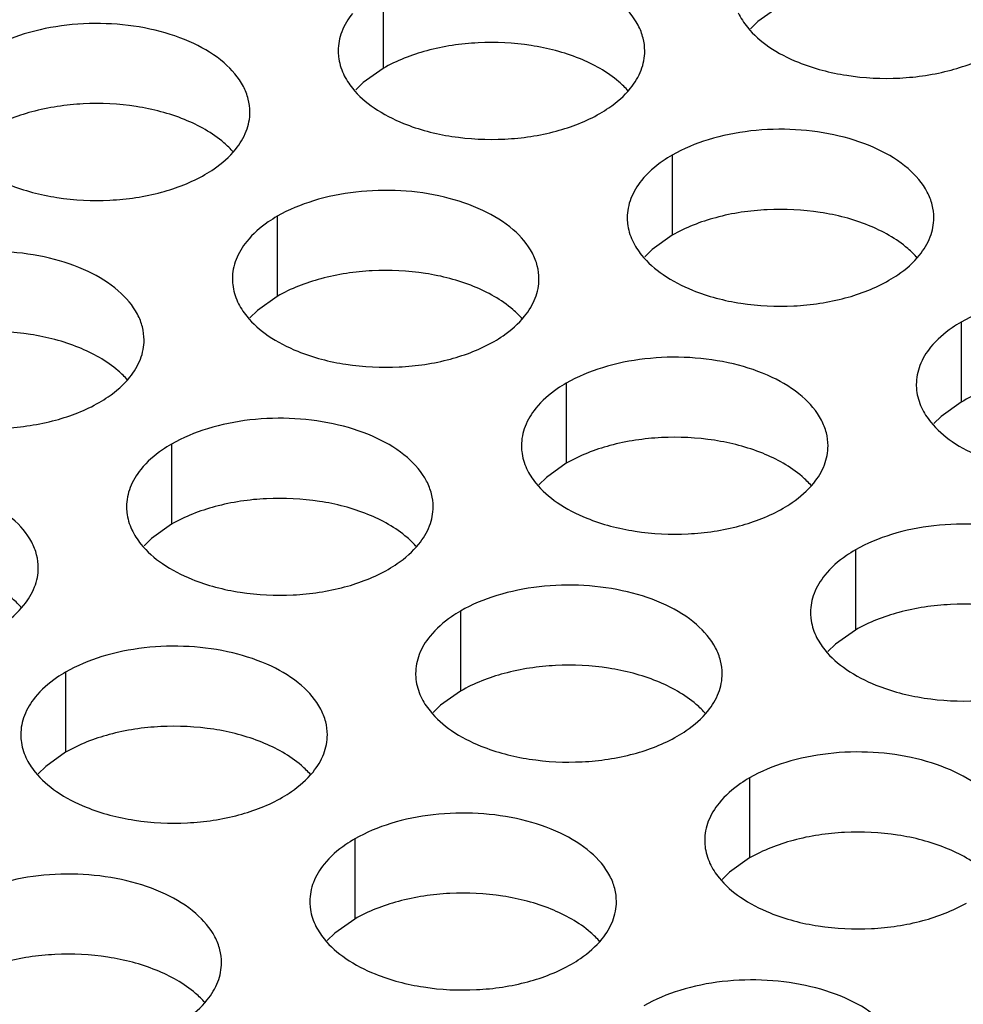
# Model space of a CAD drawing. Header units: inches. Extents: x 0 to 34, y 0 to 22.
# Tile 69 of 155: x 16.908 to 17.062, y 19.073 to 19.233. Entities that reach past the tile are written whole.
import ezdxf

# ---------------------------------------------------------------- set-up
doc = ezdxf.new("R2010")
doc.units = ezdxf.units.IN
doc.header["$LTSCALE"] = 1.87
doc.header["$MEASUREMENT"] = 0
doc.layers.add('02___PRT_ALL_AXES', color=7, linetype='CONTINUOUS')

msp = doc.modelspace()

# ---------------------------------------------------------------- linework, layer by layer
at = {"layer": '02___PRT_ALL_AXES', "color": 7, "linetype": 'CONTINUOUS'}
for p, q in [((16.96751, 19.23857), (16.96751, 19.2255)), ((17.03191, 19.23547), (17.02865, 19.23315)), ((17.02865, 19.23315), (17.02744, 19.23196)), ((16.96751, 19.2255), (16.96426, 19.22319)), ((16.96426, 19.22319), (16.96305, 19.222)), ((17.01465, 19.21135), (17.01465, 19.19829)), ((16.95026, 19.20139), (16.95026, 19.18832)), ((17.01465, 19.19829), (17.0114, 19.19597)), ((17.0114, 19.19597), (17.01019, 19.19478)), ((16.95026, 19.18832), (16.94701, 19.18601)), ((16.94701, 19.18601), (16.94579, 19.18482)), ((17.06179, 19.18413), (17.06179, 19.17107)), ((16.9974, 19.17417), (16.9974, 19.1611)), ((17.06179, 19.17107), (17.05854, 19.16875)), ((17.05854, 19.16875), (17.05733, 19.16756)), ((16.933, 19.16421), (16.933, 19.15114)), ((16.9974, 19.1611), (16.99415, 19.15879)), ((16.99415, 19.15879), (16.99293, 19.1576)), ((16.933, 19.15114), (16.92975, 19.14883)), ((16.92975, 19.14883), (16.92854, 19.14763)), ((17.04454, 19.14695), (17.04454, 19.13389)), ((16.98015, 19.13699), (16.98015, 19.12392)), ((17.04454, 19.13389), (17.04129, 19.13157)), ((17.04129, 19.13157), (17.04007, 19.13038)), ((16.91575, 19.12702), (16.91575, 19.11396)), ((16.98015, 19.12392), (16.97689, 19.12161)), ((16.97689, 19.12161), (16.97568, 19.12042)), ((16.91575, 19.11396), (16.9125, 19.11164)), ((16.9125, 19.11164), (16.91128, 19.11045)), ((17.02729, 19.10977), (17.02729, 19.09671)), ((16.96289, 19.09981), (16.96289, 19.08674)), ((17.02729, 19.09671), (17.02403, 19.09439)), ((17.02403, 19.09439), (17.02282, 19.0932)), ((16.96289, 19.08674), (16.95964, 19.08443)), ((16.95964, 19.08443), (16.95842, 19.08324))]:
    msp.add_line(p, q, dxfattribs=at)
at = {"layer": '02___PRT_ALL_AXES', "color": 3, "linetype": 'CONTINUOUS'}
for points, knots in [([(17.01019, 19.22835), (17.01019, 19.22906), (17.01, 19.23052), (17.00885, 19.23343), (17.00593, 19.23679), (17.00091, 19.23984), (16.99464, 19.24194), (16.98761, 19.24293), (16.98039, 19.24273), (16.97356, 19.24136), (16.96936, 19.23964), (16.96751, 19.23857)], [0, 0, 0, 0, 0.042883, 0.087524, 0.186914, 0.304219, 0.43794, 0.582356, 0.729558, 0.871282, 1, 1, 1, 1]), ([(16.96253, 19.23446), (16.96181, 19.23357), (16.96064, 19.23165), (16.96019, 19.22943), (16.96019, 19.22837)], [0, 0, 0, 0, 0.520681, 1, 1, 1, 1]), ([(17.02544, 19.23459), (17.02583, 19.23374), (17.02721, 19.23161), (17.03052, 19.22874), (17.03356, 19.22718), (17.03525, 19.2265)], [0, 0, 0, 0, 0.215502, 0.580331, 1, 1, 1, 1]), ([(16.9458, 19.21839), (16.9458, 19.2191), (16.94561, 19.22056), (16.94446, 19.22347), (16.94153, 19.22683), (16.93651, 19.22988), (16.93024, 19.23198), (16.92322, 19.23297), (16.91599, 19.23277), (16.90916, 19.2314), (16.90497, 19.22967), (16.90312, 19.2286)], [0, 0, 0, 0, 0.042883, 0.087524, 0.186914, 0.304219, 0.43794, 0.582356, 0.729558, 0.871282, 1, 1, 1, 1]), ([(16.96019, 19.22837), (16.96019, 19.22805), (16.96026, 19.22677), (16.96064, 19.2255), (16.96104, 19.22462)], [0, 0, 0, 0, 0.245663, 1, 1, 1, 1]), ([(17.00785, 19.22226), (17.00857, 19.22315), (17.00975, 19.22507), (17.01019, 19.22729), (17.01019, 19.22835)], [0, 0, 0, 0, 0.520681, 1, 1, 1, 1]), ([(17.03525, 19.2265), (17.03777, 19.22548), (17.04325, 19.22407), (17.05172, 19.22366), (17.05996, 19.22488), (17.06505, 19.22684), (17.06726, 19.22812)], [0, 0, 0, 0, 0.247189, 0.509885, 0.767301, 1, 1, 1, 1]), ([(16.96104, 19.22462), (16.96144, 19.22378), (16.96281, 19.22165), (16.96613, 19.21877), (16.96917, 19.21722), (16.97085, 19.21654)], [0, 0, 0, 0, 0.215502, 0.580331, 1, 1, 1, 1]), ([(17.00287, 19.21815), (17.00337, 19.21844), (17.0052, 19.21959), (17.00686, 19.22103), (17.00785, 19.22226)], [0, 0, 0, 0, 0.268123, 1, 1, 1, 1]), ([(16.94345, 19.2123), (16.94418, 19.21319), (16.94535, 19.21511), (16.9458, 19.21733), (16.9458, 19.21839)], [0, 0, 0, 0, 0.520681, 1, 1, 1, 1]), ([(16.97085, 19.21654), (16.97337, 19.21552), (16.97885, 19.21411), (16.98733, 19.2137), (16.99556, 19.21492), (17.00065, 19.21687), (17.00287, 19.21815)], [0, 0, 0, 0, 0.247189, 0.509885, 0.767301, 1, 1, 1, 1]), ([(17.05733, 19.20113), (17.05733, 19.20184), (17.05714, 19.2033), (17.05599, 19.20621), (17.05307, 19.20958), (17.04805, 19.21263), (17.04178, 19.21472), (17.03475, 19.21571), (17.02753, 19.21551), (17.0207, 19.21415), (17.0165, 19.21242), (17.01465, 19.21135)], [0, 0, 0, 0, 0.042883, 0.087524, 0.186914, 0.304219, 0.43794, 0.582356, 0.729558, 0.871282, 1, 1, 1, 1]), ([(16.93847, 19.20819), (16.93898, 19.20848), (16.9408, 19.20963), (16.94246, 19.21107), (16.94345, 19.2123)], [0, 0, 0, 0, 0.268123, 1, 1, 1, 1]), ([(17.01465, 19.21135), (17.01415, 19.21106), (17.01233, 19.20991), (17.01067, 19.20847), (17.00967, 19.20724)], [0, 0, 0, 0, 0.268123, 1, 1, 1, 1]), ([(16.90646, 19.20657), (16.90898, 19.20556), (16.91446, 19.20414), (16.92293, 19.20374), (16.93116, 19.20495), (16.93626, 19.20691), (16.93847, 19.20819)], [0, 0, 0, 0, 0.247189, 0.509885, 0.767301, 1, 1, 1, 1]), ([(17.00967, 19.20724), (17.00895, 19.20635), (17.00778, 19.20443), (17.00733, 19.20221), (17.00733, 19.20115)], [0, 0, 0, 0, 0.520681, 1, 1, 1, 1]), ([(16.99294, 19.19117), (16.99294, 19.19188), (16.99275, 19.19334), (16.9916, 19.19625), (16.98867, 19.19961), (16.98365, 19.20266), (16.97738, 19.20476), (16.97036, 19.20575), (16.96313, 19.20555), (16.9563, 19.20418), (16.95211, 19.20245), (16.95026, 19.20139)], [0, 0, 0, 0, 0.042883, 0.087524, 0.186914, 0.304219, 0.43794, 0.582356, 0.729558, 0.871282, 1, 1, 1, 1]), ([(16.95026, 19.20139), (16.94976, 19.2011), (16.94793, 19.19995), (16.94627, 19.19851), (16.94528, 19.19728)], [0, 0, 0, 0, 0.268123, 1, 1, 1, 1]), ([(17.00733, 19.20115), (17.00733, 19.20084), (17.0074, 19.19955), (17.00778, 19.19829), (17.00818, 19.19741)], [0, 0, 0, 0, 0.245663, 1, 1, 1, 1]), ([(17.05499, 19.19504), (17.05571, 19.19594), (17.05689, 19.19785), (17.05733, 19.20007), (17.05733, 19.20113)], [0, 0, 0, 0, 0.520681, 1, 1, 1, 1]), ([(16.94528, 19.19728), (16.94456, 19.19639), (16.94338, 19.19447), (16.94294, 19.19225), (16.94294, 19.19119)], [0, 0, 0, 0, 0.520681, 1, 1, 1, 1]), ([(17.00818, 19.19741), (17.00858, 19.19656), (17.00996, 19.19443), (17.01327, 19.19156), (17.01631, 19.19), (17.01799, 19.18932)], [0, 0, 0, 0, 0.215502, 0.580331, 1, 1, 1, 1]), ([(16.92854, 19.18121), (16.92854, 19.18192), (16.92835, 19.18338), (16.9272, 19.18629), (16.92428, 19.18965), (16.91926, 19.1927), (16.91299, 19.1948), (16.90596, 19.19579), (16.89874, 19.19559), (16.89191, 19.19422), (16.88771, 19.19249), (16.88586, 19.19142)], [0, 0, 0, 0, 0.042883, 0.087524, 0.186914, 0.304219, 0.43794, 0.582356, 0.729558, 0.871282, 1, 1, 1, 1]), ([(17.05001, 19.19094), (17.05051, 19.19122), (17.05234, 19.19237), (17.054, 19.19381), (17.05499, 19.19504)], [0, 0, 0, 0, 0.268123, 1, 1, 1, 1]), ([(16.94294, 19.19119), (16.94294, 19.19087), (16.94301, 19.18959), (16.94338, 19.18832), (16.94379, 19.18744)], [0, 0, 0, 0, 0.245663, 1, 1, 1, 1]), ([(16.99059, 19.18508), (16.99132, 19.18597), (16.99249, 19.18789), (16.99294, 19.19011), (16.99294, 19.19117)], [0, 0, 0, 0, 0.520681, 1, 1, 1, 1]), ([(17.01799, 19.18932), (17.02051, 19.1883), (17.02599, 19.18689), (17.03447, 19.18648), (17.0427, 19.1877), (17.0478, 19.18966), (17.05001, 19.19094)], [0, 0, 0, 0, 0.247189, 0.509885, 0.767301, 1, 1, 1, 1]), ([(17.10447, 19.17391), (17.10447, 19.17463), (17.10428, 19.17609), (17.10313, 19.179), (17.10021, 19.18236), (17.09519, 19.18541), (17.08892, 19.18751), (17.08189, 19.18849), (17.07467, 19.1883), (17.06784, 19.18693), (17.06365, 19.1852), (17.06179, 19.18413)], [0, 0, 0, 0, 0.042883, 0.087524, 0.186914, 0.304219, 0.43794, 0.582356, 0.729558, 0.871282, 1, 1, 1, 1]), ([(16.94379, 19.18744), (16.94418, 19.1866), (16.94556, 19.18447), (16.94887, 19.18159), (16.95192, 19.18004), (16.9536, 19.17936)], [0, 0, 0, 0, 0.215502, 0.580331, 1, 1, 1, 1]), ([(16.98561, 19.18097), (16.98612, 19.18126), (16.98794, 19.18241), (16.9896, 19.18385), (16.99059, 19.18508)], [0, 0, 0, 0, 0.268123, 1, 1, 1, 1]), ([(17.06179, 19.18413), (17.06129, 19.18384), (17.05947, 19.18269), (17.05781, 19.18125), (17.05681, 19.18002)], [0, 0, 0, 0, 0.268123, 1, 1, 1, 1]), ([(16.9262, 19.17512), (16.92692, 19.17601), (16.9281, 19.17793), (16.92854, 19.18015), (16.92854, 19.18121)], [0, 0, 0, 0, 0.520681, 1, 1, 1, 1]), ([(16.9536, 19.17936), (16.95612, 19.17834), (16.9616, 19.17693), (16.97007, 19.17652), (16.97831, 19.17774), (16.9834, 19.17969), (16.98561, 19.18097)], [0, 0, 0, 0, 0.247189, 0.509885, 0.767301, 1, 1, 1, 1]), ([(17.05681, 19.18002), (17.05609, 19.17913), (17.05492, 19.17721), (17.05447, 19.17499), (17.05447, 19.17393)], [0, 0, 0, 0, 0.520681, 1, 1, 1, 1]), ([(17.04008, 19.16395), (17.04008, 19.16466), (17.03989, 19.16612), (17.03874, 19.16903), (17.03581, 19.17239), (17.03079, 19.17544), (17.02453, 19.17754), (17.0175, 19.17853), (17.01027, 19.17833), (17.00344, 19.17696), (16.99925, 19.17524), (16.9974, 19.17417)], [0, 0, 0, 0, 0.042883, 0.087524, 0.186914, 0.304219, 0.43794, 0.582356, 0.729558, 0.871282, 1, 1, 1, 1]), ([(16.92122, 19.17101), (16.92172, 19.1713), (16.92355, 19.17245), (16.92521, 19.17389), (16.9262, 19.17512)], [0, 0, 0, 0, 0.268123, 1, 1, 1, 1]), ([(16.9974, 19.17417), (16.9969, 19.17388), (16.99507, 19.17273), (16.99341, 19.17129), (16.99242, 19.17006)], [0, 0, 0, 0, 0.268123, 1, 1, 1, 1]), ([(17.05447, 19.17393), (17.05447, 19.17362), (17.05454, 19.17233), (17.05492, 19.17107), (17.05532, 19.17019)], [0, 0, 0, 0, 0.245663, 1, 1, 1, 1]), ([(16.8892, 19.16939), (16.89172, 19.16837), (16.8972, 19.16696), (16.90568, 19.16655), (16.91391, 19.16777), (16.919, 19.16973), (16.92122, 19.17101)], [0, 0, 0, 0, 0.247189, 0.509885, 0.767301, 1, 1, 1, 1]), ([(17.05532, 19.17019), (17.05572, 19.16934), (17.0571, 19.16721), (17.06041, 19.16434), (17.06345, 19.16278), (17.06513, 19.1621)], [0, 0, 0, 0, 0.215502, 0.580331, 1, 1, 1, 1]), ([(16.99242, 19.17006), (16.9917, 19.16917), (16.99052, 19.16725), (16.99008, 19.16503), (16.99008, 19.16397)], [0, 0, 0, 0, 0.520681, 1, 1, 1, 1]), ([(16.97568, 19.15399), (16.97568, 19.1547), (16.97549, 19.15616), (16.97434, 19.15907), (16.97142, 19.16243), (16.9664, 19.16548), (16.96013, 19.16758), (16.9531, 19.16857), (16.94588, 19.16837), (16.93905, 19.167), (16.93486, 19.16527), (16.933, 19.16421)], [0, 0, 0, 0, 0.042883, 0.087524, 0.186914, 0.304219, 0.43794, 0.582356, 0.729558, 0.871282, 1, 1, 1, 1]), ([(16.933, 19.16421), (16.9325, 19.16392), (16.93068, 19.16277), (16.92902, 19.16133), (16.92802, 19.1601)], [0, 0, 0, 0, 0.268123, 1, 1, 1, 1]), ([(16.99008, 19.16397), (16.99008, 19.16365), (16.99015, 19.16237), (16.99052, 19.16111), (16.99093, 19.16023)], [0, 0, 0, 0, 0.245663, 1, 1, 1, 1]), ([(17.03774, 19.15786), (17.03846, 19.15875), (17.03963, 19.16067), (17.04008, 19.16289), (17.04008, 19.16395)], [0, 0, 0, 0, 0.520681, 1, 1, 1, 1]), ([(16.92802, 19.1601), (16.9273, 19.15921), (16.92613, 19.15729), (16.92568, 19.15507), (16.92568, 19.15401)], [0, 0, 0, 0, 0.520681, 1, 1, 1, 1]), ([(16.99093, 19.16023), (16.99132, 19.15938), (16.9927, 19.15725), (16.99601, 19.15437), (16.99906, 19.15282), (17.00074, 19.15214)], [0, 0, 0, 0, 0.215502, 0.580331, 1, 1, 1, 1]), ([(16.91129, 19.14403), (16.91129, 19.14474), (16.9111, 19.1462), (16.90995, 19.14911), (16.90702, 19.15247), (16.902, 19.15552), (16.89574, 19.15762), (16.88871, 19.1586), (16.88148, 19.15841), (16.87465, 19.15704), (16.87046, 19.15531), (16.86861, 19.15424)], [0, 0, 0, 0, 0.042883, 0.087524, 0.186914, 0.304219, 0.43794, 0.582356, 0.729558, 0.871282, 1, 1, 1, 1]), ([(17.03276, 19.15375), (17.03326, 19.15404), (17.03508, 19.15519), (17.03674, 19.15663), (17.03774, 19.15786)], [0, 0, 0, 0, 0.268123, 1, 1, 1, 1]), ([(16.92568, 19.15401), (16.92568, 19.15369), (16.92575, 19.15241), (16.92613, 19.15114), (16.92653, 19.15026)], [0, 0, 0, 0, 0.245663, 1, 1, 1, 1]), ([(16.97334, 19.1479), (16.97406, 19.14879), (16.97524, 19.15071), (16.97568, 19.15293), (16.97568, 19.15399)], [0, 0, 0, 0, 0.520681, 1, 1, 1, 1]), ([(17.00074, 19.15214), (17.00326, 19.15112), (17.00874, 19.14971), (17.01721, 19.1493), (17.02545, 19.15052), (17.03054, 19.15248), (17.03276, 19.15375)], [0, 0, 0, 0, 0.247189, 0.509885, 0.767301, 1, 1, 1, 1]), ([(17.08722, 19.13673), (17.08722, 19.13745), (17.08703, 19.1389), (17.08588, 19.14182), (17.08295, 19.14518), (17.07793, 19.14823), (17.07167, 19.15033), (17.06464, 19.15131), (17.05741, 19.15111), (17.05058, 19.14975), (17.04639, 19.14802), (17.04454, 19.14695)], [0, 0, 0, 0, 0.042883, 0.087524, 0.186914, 0.304219, 0.43794, 0.582356, 0.729558, 0.871282, 1, 1, 1, 1]), ([(16.92653, 19.15026), (16.92693, 19.14942), (16.92831, 19.14729), (16.93162, 19.14441), (16.93466, 19.14285), (16.93634, 19.14217)], [0, 0, 0, 0, 0.215502, 0.580331, 1, 1, 1, 1]), ([(16.96836, 19.14379), (16.96886, 19.14408), (16.97069, 19.14523), (16.97235, 19.14667), (16.97334, 19.1479)], [0, 0, 0, 0, 0.268123, 1, 1, 1, 1]), ([(17.04454, 19.14695), (17.04404, 19.14666), (17.04221, 19.14551), (17.04055, 19.14407), (17.03956, 19.14284)], [0, 0, 0, 0, 0.268123, 1, 1, 1, 1]), ([(16.90894, 19.13794), (16.90967, 19.13883), (16.91084, 19.14075), (16.91129, 19.14297), (16.91129, 19.14403)], [0, 0, 0, 0, 0.520681, 1, 1, 1, 1]), ([(16.93634, 19.14217), (16.93886, 19.14116), (16.94434, 19.13974), (16.95282, 19.13934), (16.96105, 19.14056), (16.96615, 19.14251), (16.96836, 19.14379)], [0, 0, 0, 0, 0.247189, 0.509885, 0.767301, 1, 1, 1, 1]), ([(17.02282, 19.12677), (17.02282, 19.12748), (17.02263, 19.12894), (17.02148, 19.13185), (17.01856, 19.13521), (17.01354, 19.13826), (17.00727, 19.14036), (17.00024, 19.14135), (16.99302, 19.14115), (16.98619, 19.13978), (16.982, 19.13806), (16.98015, 19.13699)], [0, 0, 0, 0, 0.042883, 0.087524, 0.186914, 0.304219, 0.43794, 0.582356, 0.729558, 0.871282, 1, 1, 1, 1]), ([(17.03956, 19.14284), (17.03884, 19.14195), (17.03766, 19.14003), (17.03722, 19.13781), (17.03722, 19.13675)], [0, 0, 0, 0, 0.520681, 1, 1, 1, 1]), ([(16.90396, 19.13383), (16.90447, 19.13412), (16.90629, 19.13527), (16.90795, 19.13671), (16.90894, 19.13794)], [0, 0, 0, 0, 0.268123, 1, 1, 1, 1]), ([(16.98015, 19.13699), (16.97964, 19.1367), (16.97782, 19.13555), (16.97616, 19.13411), (16.97517, 19.13288)], [0, 0, 0, 0, 0.268123, 1, 1, 1, 1]), ([(17.03722, 19.13675), (17.03722, 19.13644), (17.03729, 19.13515), (17.03766, 19.13389), (17.03807, 19.13301)], [0, 0, 0, 0, 0.245663, 1, 1, 1, 1]), ([(16.97517, 19.13288), (16.97444, 19.13199), (16.97327, 19.13007), (16.97282, 19.12785), (16.97282, 19.12679)], [0, 0, 0, 0, 0.520681, 1, 1, 1, 1]), ([(17.03807, 19.13301), (17.03846, 19.13216), (17.03984, 19.13003), (17.04315, 19.12716), (17.0462, 19.1256), (17.04788, 19.12492)], [0, 0, 0, 0, 0.215502, 0.580331, 1, 1, 1, 1]), ([(16.95843, 19.11681), (16.95843, 19.11752), (16.95824, 19.11898), (16.95709, 19.12189), (16.95416, 19.12525), (16.94914, 19.1283), (16.94288, 19.1304), (16.93585, 19.13139), (16.92862, 19.13119), (16.92179, 19.12982), (16.9176, 19.12809), (16.91575, 19.12702)], [0, 0, 0, 0, 0.042883, 0.087524, 0.186914, 0.304219, 0.43794, 0.582356, 0.729558, 0.871282, 1, 1, 1, 1]), ([(16.91575, 19.12702), (16.91525, 19.12674), (16.91342, 19.12559), (16.91176, 19.12415), (16.91077, 19.12292)], [0, 0, 0, 0, 0.268123, 1, 1, 1, 1]), ([(16.97282, 19.12679), (16.97282, 19.12647), (16.9729, 19.12519), (16.97327, 19.12392), (16.97367, 19.12304)], [0, 0, 0, 0, 0.245663, 1, 1, 1, 1]), ([(17.02048, 19.12068), (17.0212, 19.12157), (17.02238, 19.12349), (17.02282, 19.12571), (17.02282, 19.12677)], [0, 0, 0, 0, 0.520681, 1, 1, 1, 1]), ([(17.04788, 19.12492), (17.0504, 19.1239), (17.05588, 19.12249), (17.06435, 19.12208), (17.07259, 19.1233), (17.07768, 19.12526), (17.0799, 19.12654)], [0, 0, 0, 0, 0.247189, 0.509885, 0.767301, 1, 1, 1, 1]), ([(16.91077, 19.12292), (16.91005, 19.12202), (16.90887, 19.12011), (16.90843, 19.11789), (16.90843, 19.11683)], [0, 0, 0, 0, 0.520681, 1, 1, 1, 1]), ([(16.97367, 19.12304), (16.97407, 19.1222), (16.97545, 19.12007), (16.97876, 19.11719), (16.9818, 19.11564), (16.98348, 19.11496)], [0, 0, 0, 0, 0.215502, 0.580331, 1, 1, 1, 1]), ([(17.0155, 19.11657), (17.016, 19.11686), (17.01783, 19.11801), (17.01949, 19.11945), (17.02048, 19.12068)], [0, 0, 0, 0, 0.268123, 1, 1, 1, 1]), ([(16.90843, 19.11683), (16.90843, 19.11651), (16.9085, 19.11523), (16.90887, 19.11396), (16.90928, 19.11308)], [0, 0, 0, 0, 0.245663, 1, 1, 1, 1]), ([(16.95609, 19.11072), (16.95681, 19.11161), (16.95798, 19.11353), (16.95843, 19.11575), (16.95843, 19.11681)], [0, 0, 0, 0, 0.520681, 1, 1, 1, 1]), ([(16.98348, 19.11496), (16.986, 19.11394), (16.99148, 19.11253), (16.99996, 19.11212), (17.00819, 19.11334), (17.01329, 19.11529), (17.0155, 19.11657)], [0, 0, 0, 0, 0.247189, 0.509885, 0.767301, 1, 1, 1, 1]), ([(17.06996, 19.09955), (17.06996, 19.10026), (17.06977, 19.10172), (17.06862, 19.10463), (17.0657, 19.108), (17.06068, 19.11104), (17.05441, 19.11314), (17.04738, 19.11413), (17.04016, 19.11393), (17.03333, 19.11257), (17.02914, 19.11084), (17.02729, 19.10977)], [0, 0, 0, 0, 0.042883, 0.087524, 0.186914, 0.304219, 0.43794, 0.582356, 0.729558, 0.871282, 1, 1, 1, 1]), ([(16.90928, 19.11308), (16.90967, 19.11224), (16.91105, 19.11011), (16.91436, 19.10723), (16.91741, 19.10567), (16.91909, 19.10499)], [0, 0, 0, 0, 0.215502, 0.580331, 1, 1, 1, 1]), ([(16.95111, 19.10661), (16.95161, 19.1069), (16.95343, 19.10805), (16.95509, 19.10949), (16.95609, 19.11072)], [0, 0, 0, 0, 0.268123, 1, 1, 1, 1]), ([(17.02729, 19.10977), (17.02678, 19.10948), (17.02496, 19.10833), (17.0233, 19.10689), (17.02231, 19.10566)], [0, 0, 0, 0, 0.268123, 1, 1, 1, 1]), ([(16.91909, 19.10499), (16.92161, 19.10398), (16.92709, 19.10256), (16.93556, 19.10216), (16.9438, 19.10337), (16.94889, 19.10533), (16.95111, 19.10661)], [0, 0, 0, 0, 0.247189, 0.509885, 0.767301, 1, 1, 1, 1]), ([(17.02231, 19.10566), (17.02158, 19.10477), (17.02041, 19.10285), (17.01996, 19.10063), (17.01996, 19.09957)], [0, 0, 0, 0, 0.520681, 1, 1, 1, 1]), ([(17.00557, 19.08959), (17.00557, 19.0903), (17.00538, 19.09176), (17.00423, 19.09467), (17.0013, 19.09803), (16.99628, 19.10108), (16.99002, 19.10318), (16.98299, 19.10417), (16.97576, 19.10397), (16.96893, 19.1026), (16.96474, 19.10087), (16.96289, 19.09981)], [0, 0, 0, 0, 0.042883, 0.087524, 0.186914, 0.304219, 0.43794, 0.582356, 0.729558, 0.871282, 1, 1, 1, 1]), ([(16.96289, 19.09981), (16.96239, 19.09952), (16.96056, 19.09837), (16.9589, 19.09693), (16.95791, 19.0957)], [0, 0, 0, 0, 0.268123, 1, 1, 1, 1]), ([(17.01996, 19.09957), (17.01996, 19.09926), (17.02004, 19.09797), (17.02041, 19.09671), (17.02082, 19.09583)], [0, 0, 0, 0, 0.245663, 1, 1, 1, 1]), ([(16.95791, 19.0957), (16.95719, 19.09481), (16.95601, 19.09289), (16.95557, 19.09067), (16.95557, 19.08961)], [0, 0, 0, 0, 0.520681, 1, 1, 1, 1]), ([(17.02082, 19.09583), (17.02121, 19.09498), (17.02259, 19.09285), (17.0259, 19.08998), (17.02894, 19.08842), (17.03062, 19.08774)], [0, 0, 0, 0, 0.215502, 0.580331, 1, 1, 1, 1]), ([(16.94117, 19.07963), (16.94117, 19.08034), (16.94098, 19.0818), (16.93983, 19.08471), (16.93691, 19.08807), (16.93189, 19.09112), (16.92562, 19.09322), (16.91859, 19.09421), (16.91137, 19.09401), (16.90454, 19.09264), (16.90035, 19.09091), (16.8985, 19.08984)], [0, 0, 0, 0, 0.042883, 0.087524, 0.186914, 0.304219, 0.43794, 0.582356, 0.729558, 0.871282, 1, 1, 1, 1]), ([(16.95557, 19.08961), (16.95557, 19.08929), (16.95564, 19.08801), (16.95601, 19.08674), (16.95642, 19.08586)], [0, 0, 0, 0, 0.245663, 1, 1, 1, 1]), ([(17.00323, 19.0835), (17.00395, 19.08439), (17.00512, 19.08631), (17.00557, 19.08853), (17.00557, 19.08959)], [0, 0, 0, 0, 0.520681, 1, 1, 1, 1]), ([(17.03062, 19.08774), (17.03314, 19.08672), (17.03862, 19.08531), (17.0471, 19.0849), (17.05533, 19.08612), (17.06043, 19.08808), (17.06264, 19.08936)], [0, 0, 0, 0, 0.247189, 0.509885, 0.767301, 1, 1, 1, 1]), ([(16.95642, 19.08586), (16.95681, 19.08502), (16.95819, 19.08289), (16.9615, 19.08001), (16.96455, 19.07846), (16.96623, 19.07778)], [0, 0, 0, 0, 0.215502, 0.580331, 1, 1, 1, 1]), ([(16.99825, 19.07939), (16.99875, 19.07968), (17.00057, 19.08083), (17.00223, 19.08227), (17.00323, 19.0835)], [0, 0, 0, 0, 0.268123, 1, 1, 1, 1]), ([(16.93883, 19.07354), (16.93955, 19.07443), (16.94073, 19.07635), (16.94117, 19.07857), (16.94117, 19.07963)], [0, 0, 0, 0, 0.520681, 1, 1, 1, 1]), ([(16.96623, 19.07778), (16.96875, 19.07676), (16.97423, 19.07535), (16.9827, 19.07494), (16.99094, 19.07616), (16.99603, 19.07811), (16.99825, 19.07939)], [0, 0, 0, 0, 0.247189, 0.509885, 0.767301, 1, 1, 1, 1]), ([(17.05271, 19.06237), (17.05271, 19.06308), (17.05252, 19.06454), (17.05137, 19.06745), (17.04844, 19.07081), (17.04342, 19.07386), (17.03716, 19.07596), (17.03013, 19.07695), (17.0229, 19.07675), (17.01607, 19.07538), (17.01188, 19.07366), (17.01003, 19.07259)], [0, 0, 0, 0, 0.042883, 0.087524, 0.186914, 0.304219, 0.43794, 0.582356, 0.729558, 0.871282, 1, 1, 1, 1]), ([(16.93385, 19.06943), (16.93435, 19.06972), (16.93618, 19.07087), (16.93784, 19.07231), (16.93883, 19.07354)], [0, 0, 0, 0, 0.268123, 1, 1, 1, 1])]:
    msp.add_open_spline(points, degree=3, knots=knots, dxfattribs=at)
at = {"layer": '02___PRT_ALL_AXES', "color": 7, "linetype": 'CONTINUOUS'}
for points, knots in [([(16.99953, 19.22712), (16.99701, 19.22814), (16.99153, 19.22955), (16.98306, 19.22996), (16.97482, 19.22874), (16.96973, 19.22678), (16.96751, 19.2255)], [0, 0, 0, 0, 0.247189, 0.509885, 0.767301, 1, 1, 1, 1]), ([(17.00751, 19.2218), (17.00703, 19.22235), (17.00472, 19.2246), (17.00184, 19.22619), (16.99953, 19.22712)], [0, 0, 0, 0, 0.226307, 1, 1, 1, 1]), ([(16.93514, 19.21716), (16.93262, 19.21818), (16.92713, 19.21959), (16.91866, 19.22), (16.91043, 19.21878), (16.90533, 19.21682), (16.90312, 19.21554)], [0, 0, 0, 0, 0.247189, 0.509885, 0.767301, 1, 1, 1, 1]), ([(16.94311, 19.21184), (16.94263, 19.21239), (16.94033, 19.21464), (16.93744, 19.21623), (16.93514, 19.21716)], [0, 0, 0, 0, 0.226307, 1, 1, 1, 1]), ([(17.04667, 19.1999), (17.04415, 19.20092), (17.03867, 19.20233), (17.0302, 19.20274), (17.02196, 19.20152), (17.01687, 19.19956), (17.01465, 19.19829)], [0, 0, 0, 0, 0.247189, 0.509885, 0.767301, 1, 1, 1, 1]), ([(17.05465, 19.19458), (17.05417, 19.19513), (17.05186, 19.19738), (17.04898, 19.19897), (17.04667, 19.1999)], [0, 0, 0, 0, 0.226307, 1, 1, 1, 1]), ([(16.98228, 19.18994), (16.97976, 19.19096), (16.97428, 19.19237), (16.9658, 19.19278), (16.95757, 19.19156), (16.95247, 19.1896), (16.95026, 19.18832)], [0, 0, 0, 0, 0.247189, 0.509885, 0.767301, 1, 1, 1, 1]), ([(16.99025, 19.18462), (16.98977, 19.18517), (16.98747, 19.18742), (16.98458, 19.18901), (16.98228, 19.18994)], [0, 0, 0, 0, 0.226307, 1, 1, 1, 1]), ([(16.91788, 19.17998), (16.91536, 19.181), (16.90988, 19.18241), (16.90141, 19.18282), (16.89317, 19.1816), (16.88808, 19.17964), (16.88586, 19.17836)], [0, 0, 0, 0, 0.247189, 0.509885, 0.767301, 1, 1, 1, 1]), ([(16.92586, 19.17466), (16.92538, 19.17521), (16.92307, 19.17746), (16.92019, 19.17905), (16.91788, 19.17998)], [0, 0, 0, 0, 0.226307, 1, 1, 1, 1]), ([(17.09381, 19.17268), (17.09129, 19.1737), (17.08581, 19.17511), (17.07734, 19.17552), (17.0691, 19.1743), (17.06401, 19.17235), (17.06179, 19.17107)], [0, 0, 0, 0, 0.247189, 0.509885, 0.767301, 1, 1, 1, 1]), ([(17.02942, 19.16272), (17.0269, 19.16374), (17.02142, 19.16515), (17.01294, 19.16556), (17.00471, 19.16434), (16.99961, 19.16238), (16.9974, 19.1611)], [0, 0, 0, 0, 0.247189, 0.509885, 0.767301, 1, 1, 1, 1]), ([(17.03739, 19.1574), (17.03691, 19.15795), (17.03461, 19.1602), (17.03172, 19.16179), (17.02942, 19.16272)], [0, 0, 0, 0, 0.226307, 1, 1, 1, 1]), ([(16.96502, 19.15276), (16.9625, 19.15378), (16.95702, 19.15519), (16.94855, 19.1556), (16.94031, 19.15438), (16.93522, 19.15242), (16.933, 19.15114)], [0, 0, 0, 0, 0.247189, 0.509885, 0.767301, 1, 1, 1, 1]), ([(16.973, 19.14744), (16.97252, 19.14799), (16.97021, 19.15024), (16.96733, 19.15183), (16.96502, 19.15276)], [0, 0, 0, 0, 0.226307, 1, 1, 1, 1]), ([(16.9086, 19.13748), (16.90812, 19.13803), (16.90582, 19.14028), (16.90293, 19.14186), (16.90063, 19.1428)], [0, 0, 0, 0, 0.226307, 1, 1, 1, 1]), ([(17.07656, 19.1355), (17.07404, 19.13652), (17.06856, 19.13793), (17.06008, 19.13834), (17.05185, 19.13712), (17.04675, 19.13516), (17.04454, 19.13389)], [0, 0, 0, 0, 0.247189, 0.509885, 0.767301, 1, 1, 1, 1]), ([(17.01216, 19.12554), (17.00964, 19.12656), (17.00416, 19.12797), (16.99569, 19.12838), (16.98745, 19.12716), (16.98236, 19.1252), (16.98015, 19.12392)], [0, 0, 0, 0, 0.247189, 0.509885, 0.767301, 1, 1, 1, 1]), ([(17.02014, 19.12022), (17.01966, 19.12077), (17.01735, 19.12302), (17.01447, 19.12461), (17.01216, 19.12554)], [0, 0, 0, 0, 0.226307, 1, 1, 1, 1]), ([(16.94777, 19.11558), (16.94525, 19.1166), (16.93977, 19.11801), (16.93129, 19.11842), (16.92306, 19.1172), (16.91796, 19.11524), (16.91575, 19.11396)], [0, 0, 0, 0, 0.247189, 0.509885, 0.767301, 1, 1, 1, 1]), ([(16.95574, 19.11026), (16.95526, 19.11081), (16.95296, 19.11306), (16.95007, 19.11465), (16.94777, 19.11558)], [0, 0, 0, 0, 0.226307, 1, 1, 1, 1]), ([(17.0593, 19.09832), (17.05678, 19.09934), (17.0513, 19.10075), (17.04283, 19.10116), (17.03459, 19.09994), (17.0295, 19.09798), (17.02729, 19.09671)], [0, 0, 0, 0, 0.247189, 0.509885, 0.767301, 1, 1, 1, 1]), ([(17.06728, 19.093), (17.0668, 19.09355), (17.0645, 19.0958), (17.06161, 19.09739), (17.0593, 19.09832)], [0, 0, 0, 0, 0.226307, 1, 1, 1, 1]), ([(16.99491, 19.08836), (16.99239, 19.08938), (16.98691, 19.09079), (16.97843, 19.0912), (16.9702, 19.08998), (16.96511, 19.08802), (16.96289, 19.08674)], [0, 0, 0, 0, 0.247189, 0.509885, 0.767301, 1, 1, 1, 1]), ([(17.00288, 19.08304), (17.00241, 19.08359), (17.0001, 19.08584), (16.99721, 19.08743), (16.99491, 19.08836)], [0, 0, 0, 0, 0.226307, 1, 1, 1, 1]), ([(16.93051, 19.0784), (16.92799, 19.07942), (16.92251, 19.08083), (16.91404, 19.08124), (16.9058, 19.08002), (16.90071, 19.07806), (16.8985, 19.07678)], [0, 0, 0, 0, 0.247189, 0.509885, 0.767301, 1, 1, 1, 1]), ([(16.93849, 19.07308), (16.93801, 19.07363), (16.93571, 19.07588), (16.93282, 19.07747), (16.93051, 19.0784)], [0, 0, 0, 0, 0.226307, 1, 1, 1, 1])]:
    msp.add_open_spline(points, degree=3, knots=knots, dxfattribs=at)

doc.saveas('drawing.dxf')
